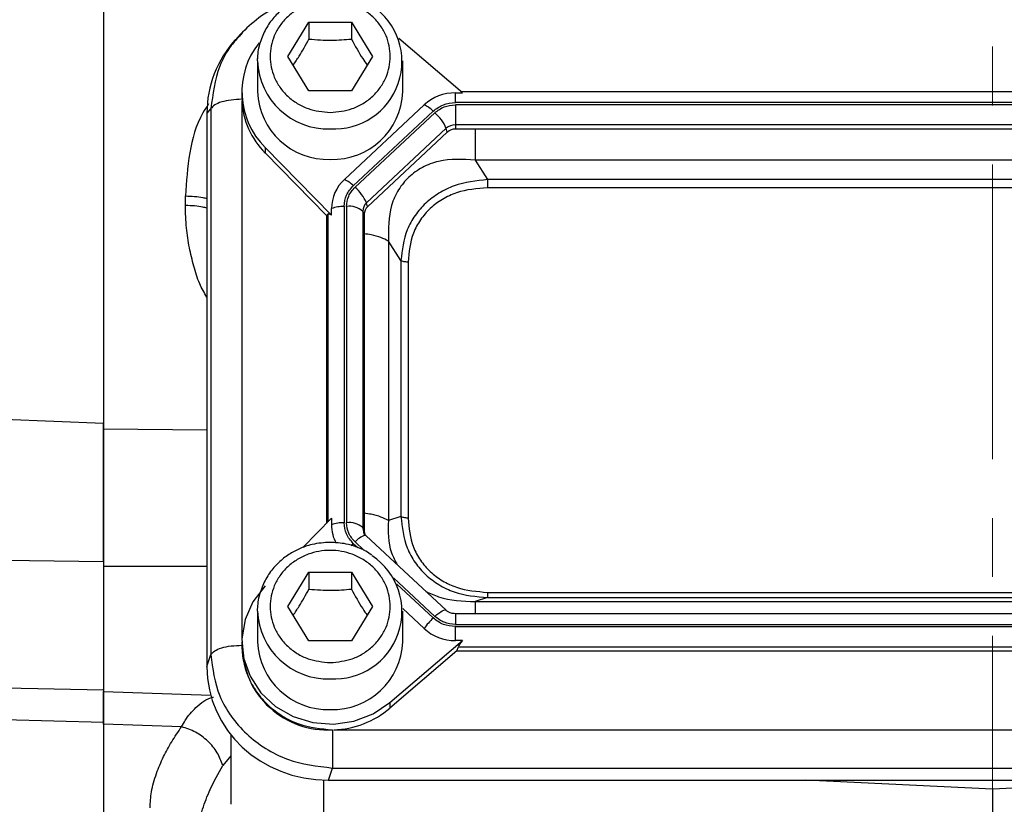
# Model space of a CAD drawing. Header units: inches. Extents: x 0.6 to 16.3, y 0.2 to 11.5.
# Tile 4 of 18: x 2.9 to 4.6, y 5.6 to 7. Entities that reach past the tile are written whole.
import ezdxf

# ---------------------------------------------------------------- set-up
doc = ezdxf.new("R2010")
doc.units = ezdxf.units.IN
doc.header["$MEASUREMENT"] = 0
doc.linetypes.add('CENTERX2', pattern=[0.8, 0.5, -0.1, 0.1, -0.1])

msp = doc.modelspace()

# ---------------------------------------------------------------- linework, layer by layer
at = {"color": 7, "linetype": 'CENTERX2', "lineweight": 18}
msp.add_line((4.5522, 3.8299), (4.5522, 10.3236), dxfattribs=at)
at = {"color": 7, "linetype": 'Continuous', "lineweight": 25}
for p, q in [((3.0425, 8.5648), (3.0425, 6.2815)), ((3.3555, 6.9132), (3.3915, 6.9715)), ((3.3915, 6.9715), (3.4635, 6.9715)), ((3.3915, 6.9715), (3.3915, 6.9428)), ((3.4635, 6.9715), (3.4995, 6.9132)), ((3.4635, 6.9715), (3.4635, 6.9428)), ((3.2746, 6.9505), (3.2671, 6.9422)), ((3.2788, 6.9538), (3.2754, 6.9499)), ((3.6519, 6.8515), (3.5438, 6.944)), ((3.3042, 6.9056), (3.3043, 6.9098)), ((3.3042, 6.9056), (3.3042, 6.8535)), ((3.3915, 6.855), (3.3555, 6.9132)), ((3.4995, 6.9132), (3.4635, 6.855)), ((3.5509, 6.8535), (3.5509, 6.9056)), ((3.4635, 6.855), (3.3915, 6.855)), ((3.2775, 6.8535), (3.2775, 6.844)), ((3.2775, 6.844), (3.2776, 6.8405)), ((3.6401, 6.8515), (3.6519, 6.8515)), ((3.6401, 6.835), (3.6401, 6.8515)), ((5.4549, 6.853), (3.6502, 6.853)), ((3.2251, 6.8247), (3.2182, 6.8171)), ((3.2251, 6.8247), (3.2251, 5.8981)), ((3.5872, 6.831), (3.4516, 6.7045)), ((5.465, 6.835), (3.6401, 6.835)), ((5.465, 6.8312), (3.6401, 6.8312)), ((3.6401, 6.8312), (3.6401, 6.7972)), ((3.2182, 6.8171), (3.2182, 5.8776)), ((3.6023, 6.8205), (3.4668, 6.6939)), ((3.6052, 6.8178), (3.4697, 6.6912)), ((3.6247, 6.7913), (3.4892, 6.6647)), ((3.6264, 6.7848), (3.6247, 6.7913)), ((5.465, 6.7972), (3.6401, 6.7972)), ((3.6401, 6.7972), (3.6401, 6.7901)), ((5.465, 6.7901), (3.6401, 6.7901)), ((3.6264, 6.7848), (3.4909, 6.6583)), ((3.3169, 6.7589), (3.4297, 6.644)), ((3.3169, 6.7589), (3.3169, 6.7494)), ((3.4212, 6.6431), (3.3169, 6.7494)), ((3.6735, 6.7375), (3.6948, 6.7043)), ((5.4316, 6.7375), (3.6735, 6.7375)), ((5.4102, 6.7043), (3.6948, 6.7043)), ((5.4102, 6.6904), (3.6948, 6.6904)), ((3.1817, 6.6602), (3.1817, 6.6765)), ((3.4297, 6.644), (3.4297, 6.6551)), ((3.4512, 6.6587), (3.4512, 6.1219)), ((3.4552, 6.6587), (3.4552, 6.1219)), ((3.4909, 6.6583), (3.4892, 6.6647)), ((3.4212, 6.6431), (3.4236, 6.6456)), ((3.4212, 6.6431), (3.4212, 6.1208)), ((3.4828, 6.6504), (3.4828, 6.1136)), ((3.4852, 6.6456), (3.4828, 6.6504)), ((3.4852, 6.6456), (3.4852, 6.1088)), ((3.5263, 6.6), (3.5263, 6.1257)), ((3.5476, 6.5668), (3.5263, 6.6)), ((3.5476, 6.5668), (3.5476, 6.1323)), ((3.5597, 6.5643), (3.5597, 6.1298)), ((2.8741, 6.2974), (3.0425, 6.2907)), ((3.4297, 6.1294), (3.3808, 6.0796)), ((3.4297, 6.1294), (3.4297, 6.1183)), ((3.5476, 6.1323), (3.5263, 6.1257)), ((3.4852, 6.1088), (3.4828, 6.1136)), ((3.4852, 6.1043), (3.4848, 6.1051)), ((3.4864, 6.1003), (3.4849, 6.1051)), ((3.6243, 5.9733), (3.4888, 6.0998)), ((3.0425, 6.0553), (2.8752, 6.0575)), ((3.0425, 6.0553), (3.0425, 5.8598)), ((3.3555, 5.9797), (3.3915, 6.0379)), ((3.3915, 6.0379), (3.4635, 6.0379)), ((3.3915, 6.0379), (3.3915, 6.0092)), ((3.4635, 6.0379), (3.4995, 5.9797)), ((3.4635, 6.0379), (3.4635, 6.0092)), ((3.6948, 6.0037), (5.4102, 6.0037)), ((3.6948, 5.9949), (3.6735, 5.9882)), ((3.6735, 5.9882), (5.4316, 5.9882)), ((3.6948, 5.9949), (5.4102, 5.9949)), ((3.3042, 5.972), (3.3043, 5.9762)), ((3.3042, 5.972), (3.3042, 5.9199)), ((3.3915, 5.9215), (3.3555, 5.9797)), ((3.4995, 5.9797), (3.4635, 5.9215)), ((3.5508, 5.9764), (3.5872, 5.9424)), ((3.5509, 5.9199), (3.5509, 5.972)), ((5.465, 5.9674), (3.6401, 5.9674)), ((3.6401, 5.9494), (5.465, 5.9494)), ((3.6401, 5.922), (3.6401, 5.9456)), ((3.6401, 5.9456), (5.465, 5.9456)), ((3.2775, 5.9199), (3.2775, 5.9104)), ((3.4635, 5.9215), (3.3915, 5.9215)), ((3.5289, 5.8167), (3.6519, 5.922)), ((3.6519, 5.922), (3.6401, 5.922)), ((3.6427, 5.9045), (3.5289, 5.8071)), ((3.6427, 5.9045), (3.6453, 5.9115)), ((3.6427, 5.9045), (5.4624, 5.9045)), ((3.6453, 5.9115), (5.4598, 5.9115)), ((3.2182, 5.8776), (3.2251, 5.8981)), ((3.0425, 5.8598), (3.0425, 5.8354)), ((2.8752, 5.8414), (3.0425, 5.8384)), ((3.0425, 5.8354), (3.2247, 5.829)), ((3.5289, 5.8167), (3.5289, 5.8071)), ((3.0425, 5.783), (2.8741, 5.7873)), ((3.0425, 5.7802), (3.0425, 5.783)), ((3.1752, 5.7756), (3.0425, 5.7802)), ((3.0425, 5.7802), (3.0425, 5.4225)), ((3.4335, 5.7705), (5.6716, 5.7705)), ((3.2589, 5.762), (3.2589, 5.644)), ((3.4244, 5.6851), (3.4313, 5.7056)), ((3.4313, 5.7056), (5.6738, 5.7056)), ((3.4244, 5.6851), (5.6807, 5.6851)), ((4.5522, 5.6696), (4.2352, 5.6851)), ((4.8692, 5.6851), (4.5522, 5.6696)), ((4.5522, 5.6696), (4.5522, 5.5032))]:
    msp.add_line(p, q, dxfattribs=at)
at = {"color": 8, "linetype": 'Continuous', "lineweight": 25}
for p, q in [((3.2777, 6.8384), (3.2777, 5.9255)), ((3.4236, 6.6456), (3.4236, 6.1232)), ((3.0425, 6.2815), (3.2182, 6.2797)), ((3.4668, 6.0867), (3.4743, 6.0797)), ((3.4697, 6.0894), (3.4853, 6.0748)), ((3.0425, 6.0481), (3.2182, 6.048)), ((3.5352, 6.0283), (3.6052, 5.9629)), ((3.5408, 6.0176), (3.6023, 5.9602)), ((3.6401, 5.9674), (3.6401, 5.9494)), ((3.2589, 5.7263), (3.2451, 5.7099)), ((3.4168, 5.6175), (3.4168, 5.6852))]:
    msp.add_line(p, q, dxfattribs=at)
at = {"color": 8, "linetype": 'Continuous', "lineweight": 25, "flags": 128}
for points in [[(3.4633, 6.0833), (3.4646, 6.0846), (3.4668, 6.0867)], [(3.6052, 5.9629), (3.6086, 5.9659), (3.612, 5.9686), (3.6151, 5.9708), (3.6179, 5.9724), (3.6204, 5.9734), (3.6224, 5.9739), (3.6238, 5.9736), (3.6243, 5.9733)]]:
    msp.add_lwpolyline(points, dxfattribs=at)
at = {"color": 7, "linetype": 'Continuous', "lineweight": 25, "flags": 128}
msp.add_lwpolyline([(3.3169, 6.0145), (3.2964, 5.9879), (3.283, 5.9575), (3.2776, 5.9251), (3.2805, 5.8924), (3.2914, 5.8612), (3.3098, 5.8332), (3.3346, 5.81), (3.3646, 5.7928), (3.398, 5.7826), (3.4331, 5.78), (3.4678, 5.785), (3.5003, 5.7975), (3.5289, 5.8167)], dxfattribs=at)
at = {"color": 7, "linetype": 'Continuous', "lineweight": 25}
for centre, radius, start, end in [((3.4349, 6.9046), 0.1144, 266.2904, 55.9883), ((3.4112, 6.8534), 0.1335, 141.4756, 225.0751), ((3.4129, 6.8449), 0.1354, 182.7504, 224.87), ((3.4236, 6.8578), 0.1194, 182.035, 271.8998), ((3.4315, 6.8578), 0.1194, 268.1002, 357.965), ((3.6396, 6.7739), 0.0776, 89.6933, 132.5899), ((3.5671, 6.7861), 0.0492, 44.2745, 65.9509), ((3.5581, 6.7627), 0.0724, 23.2239, 49.4763), ((3.6399, 6.7747), 0.0225, 89.6933, 132.5899), ((3.64, 6.7701), 0.02, 89.6933, 132.5899), ((3.4973, 6.6547), 0.0676, 132.5248, 179.6232), ((3.4316, 6.6596), 0.0492, 44.2745, 65.9509), ((3.4226, 6.6362), 0.0724, 23.2239, 49.4763), ((3.4498, 6.6012), 0.0575, 88.5951, 110.3768), ((3.4599, 6.6243), 0.0347, 48.737, 97.7903), ((3.5024, 6.6503), 0.0196, 132.5248, 179.6232), ((3.5027, 6.6454), 0.0175, 132.5248, 179.6232), ((3.4498, 6.0644), 0.0575, 88.5951, 110.3768), ((3.4599, 6.0876), 0.0347, 48.737, 97.7903), ((3.4958, 6.1184), 0.0661, 180.087, 208.4315), ((3.5023, 6.1088), 0.0171, 180.1062, 209.1037), ((3.487, 6.0974), 0.00302, 53.7112, 103.567), ((3.4349, 5.9711), 0.1144, 266.2904, 55.9883), ((3.6706, 5.8864), 0.1005, 132.809, 146.1442), ((3.6396, 5.9995), 0.0776, 227.4101, 270.3067), ((3.4236, 5.9242), 0.1194, 182.035, 271.8998), ((3.4315, 5.9242), 0.1194, 268.1002, 357.965), ((3.4229, 5.9156), 0.1455, 182.0659, 273.2963), ((3.4284, 5.926), 0.1557, 271.8765, 310.1965)]:
    msp.add_arc(centre, radius, start, end, dxfattribs=at)
at = {"color": 8, "linetype": 'Continuous', "lineweight": 25}
for centre, radius, start, end in [((3.4236, 6.9098), 0.1194, 182.035, 271.8998), ((3.502, 6.1137), 0.0192, 180.0781, 206.5321), ((3.4995, 6.0622), 0.0404, 109.0945, 137.6079), ((3.4236, 5.9763), 0.1194, 182.035, 271.8998)]:
    msp.add_arc(centre, radius, start, end, dxfattribs=at)
at = {"color": 7, "linetype": 'Continuous', "lineweight": 25}
for centre, major_axis, ratio, start_param, end_param in [((3.4308, 6.8111), (0.2087, -0.0437), 0.927683, 2.642019, 3.333612), ((3.4512, 6.6157), (-0.0275, 0.0299), 0.170211, 5.767586, 6.291275), ((3.6753, 5.9355), (0.0301, 0.0274), 0.184584, 2.276832, 2.800522), ((3.4308, 5.8835), (0.2087, 0.0437), 0.927683, 2.949574, 4.490212)]:
    msp.add_ellipse(centre, major_axis=major_axis, ratio=ratio, start_param=start_param, end_param=end_param, dxfattribs=at)
for points, knots in [([(3.4275, 7.0222), (3.4172, 7.0215), (3.4027, 7.0205), (3.3823, 7.0144), (3.3657, 7.0071), (3.3476, 6.9953), (3.3312, 6.9796), (3.3173, 6.96), (3.3081, 6.9369), (3.3037, 6.9195), (3.3044, 6.9104), (3.3045, 6.9099)], [0, 0, 0, 0, 0.164485, 0.230543, 0.340296, 0.454866, 0.578628, 0.709388, 0.846932, 0.991747, 1, 1, 1, 1]), ([(3.4313, 7.018), (3.4161, 7.0171), (3.3862, 7.0155), (3.3439, 7.0013), (3.3054, 6.9804), (3.2849, 6.9604), (3.2746, 6.9505)], [0, 0, 0, 0, 0.257168, 0.507045, 0.753763, 1, 1, 1, 1]), ([(3.4275, 6.818), (3.4147, 6.8193), (3.395, 6.8213), (3.3712, 6.8331), (3.3549, 6.8454), (3.3416, 6.8607), (3.3293, 6.8828), (3.3231, 6.9132), (3.3293, 6.9437), (3.3416, 6.9658), (3.3549, 6.9811), (3.3712, 6.9934), (3.395, 7.0049), (3.4275, 7.0108), (3.4601, 7.0049), (3.4839, 6.9934), (3.5002, 6.9811), (3.5134, 6.9658), (3.5257, 6.9437), (3.532, 6.9132), (3.5257, 6.8828), (3.5134, 6.8607), (3.5002, 6.8454), (3.4839, 6.8331), (3.4601, 6.8213), (3.4404, 6.8193), (3.4275, 6.818)], [0, 0, 0, 0, 0.059864, 0.09209, 0.125, 0.15791, 0.190136, 0.25, 0.309864, 0.34209, 0.375, 0.40791, 0.440136, 0.5, 0.559864, 0.59209, 0.625, 0.65791, 0.690136, 0.75, 0.809864, 0.84209, 0.875, 0.90791, 0.940136, 1, 1, 1, 1]), ([(3.3647, 6.8984), (3.3681, 6.9034), (3.377, 6.9166), (3.386, 6.9327), (3.3915, 6.9428)], [0, 0, 0, 0, 0.376375, 1, 1, 1, 1]), ([(3.3915, 6.9428), (3.4044, 6.9418), (3.4285, 6.9398), (3.4524, 6.9418), (3.4635, 6.9428)], [0, 0, 0, 0, 0.534747, 1, 1, 1, 1]), ([(3.4635, 6.9428), (3.47, 6.9312), (3.4789, 6.9151), (3.4878, 6.902), (3.4903, 6.8984)], [0, 0, 0, 0, 0.718831, 1, 1, 1, 1]), ([(3.6735, 6.7375), (3.6525, 6.7386), (3.6214, 6.7402), (3.5838, 6.726), (3.5603, 6.7095), (3.5424, 6.6873), (3.5261, 6.6512), (3.5262, 6.6206), (3.5263, 6.6)], [0, 0, 0, 0, 0.257397, 0.381602, 0.5, 0.618394, 0.742603, 1, 1, 1, 1]), ([(3.6948, 6.7043), (3.6755, 6.7022), (3.6463, 6.699), (3.6118, 6.6819), (3.5891, 6.6649), (3.5709, 6.6438), (3.5528, 6.6116), (3.5497, 6.5847), (3.5476, 6.5668)], [0, 0, 0, 0, 0.248977, 0.376059, 0.5, 0.623945, 0.751023, 1, 1, 1, 1]), ([(3.6948, 6.6904), (3.6769, 6.6889), (3.6499, 6.6867), (3.6177, 6.6715), (3.5968, 6.6559), (3.58, 6.6363), (3.5638, 6.6063), (3.5613, 6.5811), (3.5597, 6.5643)], [0, 0, 0, 0, 0.250062, 0.376147, 0.5, 0.62379, 0.749938, 1, 1, 1, 1]), ([(3.0425, 6.0553), (3.0425, 6.0741), (3.0425, 6.1125), (3.0425, 6.1694), (3.0425, 6.2242), (3.0425, 6.264), (3.0425, 6.2853), (3.0425, 6.2907)], [0, 0, 0, 0, 0.229664, 0.46633, 0.690596, 0.921381, 1, 1, 1, 1]), ([(3.0425, 6.2815), (3.0425, 6.2641), (3.0425, 6.2292), (3.0425, 6.1705), (3.0425, 6.1094), (3.0425, 6.0685), (3.0425, 6.0481)], [0, 0, 0, 0, 0.250017, 0.500012, 0.75, 1, 1, 1, 1]), ([(3.5476, 6.1323), (3.5497, 6.1141), (3.5528, 6.0866), (3.5709, 6.0541), (3.5891, 6.0329), (3.6118, 6.016), (3.6463, 5.9993), (3.6755, 5.9966), (3.6948, 5.9949)], [0, 0, 0, 0, 0.248977, 0.376059, 0.5, 0.623945, 0.751023, 1, 1, 1, 1]), ([(3.5597, 6.1298), (3.5613, 6.1131), (3.5638, 6.0878), (3.58, 6.0578), (3.5968, 6.0383), (3.6177, 6.0227), (3.6499, 6.0075), (3.6769, 6.0052), (3.6948, 6.0037)], [0, 0, 0, 0, 0.250062, 0.376147, 0.5, 0.62379, 0.749938, 1, 1, 1, 1]), ([(3.4275, 6.0886), (3.4172, 6.0879), (3.4027, 6.087), (3.3823, 6.0808), (3.3657, 6.0736), (3.3476, 6.0617), (3.3312, 6.046), (3.3173, 6.0264), (3.3081, 6.0033), (3.3037, 5.9859), (3.3044, 5.9768), (3.3045, 5.9763)], [0, 0, 0, 0, 0.1644847, 0.2305435, 0.3402957, 0.4548662, 0.5786278, 0.7093876, 0.8469319, 0.9917467, 1, 1, 1, 1]), ([(3.498, 6.067), (3.4948, 6.0693), (3.4866, 6.0751), (3.4717, 6.0812), (3.4515, 6.0872), (3.4366, 6.0881), (3.4275, 6.0886)], [0, 0, 0, 0, 0.158467, 0.406343, 0.639917, 1, 1, 1, 1]), ([(3.4275, 5.8844), (3.4147, 5.8857), (3.395, 5.8877), (3.3712, 5.8995), (3.3549, 5.9118), (3.3416, 5.9271), (3.3293, 5.9493), (3.3231, 5.9797), (3.3293, 6.0101), (3.3416, 6.0322), (3.3549, 6.0475), (3.3712, 6.0599), (3.395, 6.0714), (3.4275, 6.0772), (3.4601, 6.0714), (3.4839, 6.0599), (3.5002, 6.0475), (3.5134, 6.0322), (3.5257, 6.0101), (3.532, 5.9797), (3.5257, 5.9493), (3.5134, 5.9271), (3.5002, 5.9118), (3.4839, 5.8995), (3.4601, 5.8877), (3.4404, 5.8857), (3.4275, 5.8844)], [0, 0, 0, 0, 0.059864, 0.09209, 0.125, 0.15791, 0.190136, 0.25, 0.309864, 0.34209, 0.375, 0.40791, 0.440136, 0.5, 0.559864, 0.59209, 0.625, 0.65791, 0.690136, 0.75, 0.809864, 0.84209, 0.875, 0.90791, 0.940136, 1, 1, 1, 1]), ([(3.3647, 5.9649), (3.3681, 5.9698), (3.377, 5.983), (3.386, 5.9992), (3.3915, 6.0092)], [0, 0, 0, 0, 0.376375, 1, 1, 1, 1]), ([(3.3915, 6.0092), (3.4044, 6.0082), (3.4285, 6.0062), (3.4524, 6.0083), (3.4635, 6.0092)], [0, 0, 0, 0, 0.534747, 1, 1, 1, 1]), ([(3.4635, 6.0092), (3.47, 5.9976), (3.4789, 5.9815), (3.4878, 5.9685), (3.4903, 5.9648)], [0, 0, 0, 0, 0.718831, 1, 1, 1, 1]), ([(3.6401, 5.9674), (3.6376, 5.9676), (3.6341, 5.9679), (3.6295, 5.9697), (3.6264, 5.9713), (3.6249, 5.9729), (3.6244, 5.9735)], [0, 0, 0, 0, 0.401122, 0.567805, 0.846539, 1, 1, 1, 1]), ([(3.2789, 5.9078), (3.2807, 5.8917), (3.2837, 5.866), (3.3019, 5.8344), (3.3216, 5.8115), (3.3461, 5.793), (3.382, 5.7752), (3.4118, 5.7723), (3.4313, 5.7705)], [0, 0, 0, 0, 0.219463, 0.351506, 0.485911, 0.620316, 0.75236, 1, 1, 1, 1]), ([(3.2251, 5.8981), (3.228, 5.8742), (3.2325, 5.8373), (3.2584, 5.793), (3.2848, 5.7626), (3.3174, 5.7379), (3.3652, 5.7134), (3.4053, 5.7087), (3.4313, 5.7056)], [0, 0, 0, 0, 0.240418, 0.371173, 0.5, 0.62883, 0.759582, 1, 1, 1, 1]), ([(3.0425, 5.8389), (3.0425, 5.8391), (3.0425, 5.8403), (3.0425, 5.8315), (3.0425, 5.8127), (3.0425, 5.7911), (3.0425, 5.7802)], [0, 0, 0, 0, 0.058317, 0.372197, 0.686084, 1, 1, 1, 1]), ([(3.0425, 5.783), (3.0425, 5.7936), (3.0425, 5.8151), (3.0425, 5.8315), (3.0425, 5.8348), (3.0425, 5.8354)], [0, 0, 0, 0, 0.448651, 0.913139, 1, 1, 1, 1]), ([(3.1217, 5.6378), (3.1222, 5.6468), (3.1232, 5.6657), (3.1314, 5.6951), (3.1435, 5.7236), (3.1579, 5.7501), (3.1694, 5.7671), (3.1752, 5.7756)], [0, 0, 0, 0, 0.21123, 0.442211, 0.647084, 0.823338, 1, 1, 1, 1]), ([(3.2451, 5.7099), (3.2424, 5.7172), (3.2371, 5.732), (3.2205, 5.7517), (3.1994, 5.7675), (3.1833, 5.7729), (3.1752, 5.7756)], [0, 0, 0, 0, 0.250085, 0.5, 0.749915, 1, 1, 1, 1]), ([(3.1989, 5.5665), (3.1994, 5.5773), (3.2006, 5.5996), (3.2096, 5.6341), (3.2237, 5.6712), (3.2375, 5.6962), (3.2451, 5.7099)], [0, 0, 0, 0, 0.239835, 0.498551, 0.726663, 1, 1, 1, 1])]:
    msp.add_open_spline(points, degree=3, knots=knots, dxfattribs=at)
at = {"color": 8, "linetype": 'Continuous', "lineweight": 25}
for points, knots in [([(3.2754, 6.9499), (3.2699, 6.944), (3.2552, 6.9281), (3.2328, 6.887), (3.2282, 6.8492), (3.2251, 6.8247)], [0, 0, 0, 0, 0.173272, 0.464502, 1, 1, 1, 1]), ([(3.2211, 6.8328), (3.2178, 6.8278), (3.2012, 6.8024), (3.1864, 6.7485), (3.1833, 6.7009), (3.1817, 6.6765)], [0, 0, 0, 0, 0.1088168, 0.544275, 1, 1, 1, 1]), ([(3.6735, 6.7901), (3.6735, 6.7852), (3.6735, 6.7732), (3.6735, 6.7547), (3.6735, 6.7432), (3.6735, 6.7375)], [0, 0, 0, 0, 0.262072, 0.631036, 1, 1, 1, 1]), ([(3.1817, 6.6765), (3.1922, 6.6762), (3.2056, 6.6758), (3.216, 6.6728), (3.2182, 6.6722)], [0, 0, 0, 0, 0.786207, 1, 1, 1, 1]), ([(3.2182, 6.5045), (3.2138, 6.512), (3.2041, 6.5287), (3.1958, 6.5576), (3.188, 6.5891), (3.1827, 6.6234), (3.182, 6.6475), (3.1817, 6.6602)], [0, 0, 0, 0, 0.161229, 0.358344, 0.556325, 0.765618, 1, 1, 1, 1]), ([(3.2182, 6.6558), (3.216, 6.6564), (3.2056, 6.6594), (3.1922, 6.6599), (3.1817, 6.6602)], [0, 0, 0, 0, 0.213793, 1, 1, 1, 1]), ([(3.5263, 6.6), (3.5223, 6.6021), (3.5144, 6.6062), (3.4998, 6.6103), (3.4892, 6.6117), (3.4852, 6.6123)], [0, 0, 0, 0, 0.3831425, 0.766285, 1, 1, 1, 1]), ([(3.5263, 6.1257), (3.5223, 6.1277), (3.5144, 6.1318), (3.4998, 6.136), (3.4892, 6.1374), (3.4852, 6.1379)], [0, 0, 0, 0, 0.383142, 0.766285, 1, 1, 1, 1]), ([(3.5263, 6.1257), (3.5258, 6.107), (3.5251, 6.0811), (3.5377, 6.0574), (3.5412, 6.0509)], [0, 0, 0, 0, 0.723141, 1, 1, 1, 1]), ([(3.5897, 6.0056), (3.597, 6.0021), (3.6231, 5.9897), (3.6523, 5.9888), (3.6735, 5.9882)], [0, 0, 0, 0, 0.276861, 1, 1, 1, 1]), ([(3.6735, 5.9882), (3.6735, 5.9865), (3.6735, 5.9832), (3.6735, 5.9753), (3.6735, 5.9687), (3.6735, 5.9674)], [0, 0, 0, 0, 0.441544, 0.883087, 1, 1, 1, 1]), ([(3.1752, 5.7756), (3.1773, 5.7793), (3.1818, 5.7873), (3.1899, 5.7984), (3.2045, 5.8134), (3.2172, 5.8237), (3.229, 5.8257), (3.2292, 5.8257)], [0, 0, 0, 0, 0.148112, 0.323206, 0.515499, 0.989898, 1, 1, 1, 1])]:
    msp.add_open_spline(points, degree=3, knots=knots, dxfattribs=at)
at = {"color": 7, "linetype": 'Continuous', "lineweight": 25}
for points in [[(3.2776, 6.8405), (3.2714, 6.8402), (3.259, 6.8398), (3.2427, 6.8363), (3.2302, 6.8311), (3.2268, 6.8268), (3.2251, 6.8247)], [(3.6023, 6.8205), (3.6078, 6.8246), (3.6189, 6.833), (3.633, 6.8344), (3.6401, 6.835)], [(3.6052, 6.8178), (3.6103, 6.8216), (3.6205, 6.8294), (3.6335, 6.8306), (3.6401, 6.8312)], [(3.6948, 6.7043), (3.6948, 6.7033), (3.6948, 6.7012), (3.6948, 6.6977), (3.6948, 6.694), (3.6948, 6.6916), (3.6948, 6.6904)], [(3.4512, 6.6587), (3.4519, 6.6653), (3.4534, 6.6785), (3.4623, 6.6888), (3.4668, 6.6939)], [(3.4552, 6.6587), (3.4559, 6.6648), (3.4573, 6.677), (3.4655, 6.6865), (3.4697, 6.6912)], [(3.5597, 6.5643), (3.5585, 6.5643), (3.5561, 6.5644), (3.5527, 6.5649), (3.5497, 6.5657), (3.5483, 6.5665), (3.5476, 6.5668)], [(3.4668, 6.0867), (3.4623, 6.0918), (3.4534, 6.1021), (3.4519, 6.1153), (3.4512, 6.1219)], [(3.4697, 6.0894), (3.4655, 6.0941), (3.4573, 6.1036), (3.4559, 6.1158), (3.4552, 6.1219)], [(3.5597, 6.1298), (3.5585, 6.1299), (3.5561, 6.1299), (3.5527, 6.1305), (3.5497, 6.1313), (3.5483, 6.132), (3.5476, 6.1323)], [(3.6948, 6.0037), (3.6948, 6.0026), (3.6948, 6.0004), (3.6948, 5.9977), (3.6948, 5.9957), (3.6948, 5.9952), (3.6948, 5.9949)], [(3.6401, 5.9456), (3.633, 5.9463), (3.6189, 5.9476), (3.6078, 5.956), (3.6023, 5.9602)], [(3.6401, 5.9494), (3.6335, 5.95), (3.6205, 5.9513), (3.6103, 5.959), (3.6052, 5.9629)], [(3.2251, 5.8981), (3.2268, 5.9002), (3.2302, 5.9045), (3.2427, 5.9097), (3.259, 5.9132), (3.2714, 5.9137), (3.2776, 5.9139)], [(3.4313, 5.7704), (3.4313, 5.7644), (3.4313, 5.7523), (3.4313, 5.7336), (3.4313, 5.7168), (3.4313, 5.7094), (3.4313, 5.7056)]]:
    msp.add_open_spline(points, degree=3, dxfattribs=at)

doc.saveas('drawing.dxf')
